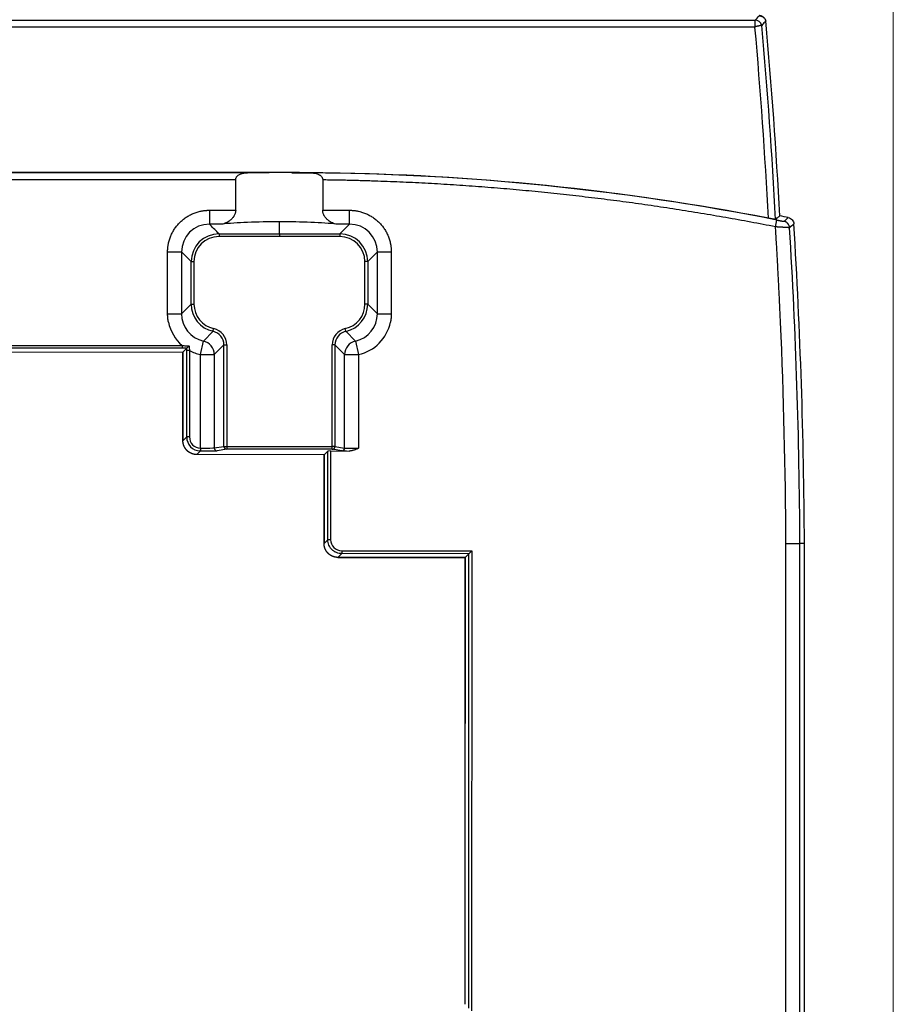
# Model space of a CAD drawing. Header units: millimetres. Extents: x 52 to 568, y 47 to 373.
# Tile 8 of 18: x 226 to 288, y 186 to 256. Entities that reach past the tile are written whole.
import ezdxf

# ---------------------------------------------------------------- set-up
doc = ezdxf.new("R2010")
doc.units = ezdxf.units.MM
doc.layers.add('1', color=7, linetype='Continuous', true_color=0xffffff)

msp = doc.modelspace()

# ---------------------------------------------------------------- linework, layer by layer
at = {"layer": '1', "color": 8, "linetype": 'Continuous', "lineweight": 18}
msp.add_line((288.489, 280.267), (288.489, 139.733), dxfattribs=at)
at = {"layer": '1', "color": 18, "linetype": 'Continuous', "lineweight": 25}
for p, q in [((175.66, 256.344), (278.591, 256.326)), ((278.591, 255.835), (278.591, 256.326)), ((278.583, 255.826), (175.668, 255.844)), ((245.427, 245.409), (208.827, 245.409)), ((241.403, 245.4), (211.993, 245.4)), ((239.517, 242.674), (239.517, 241.72)), ((249.556, 241.72), (249.556, 242.674)), ((244.536, 241.029), (244.536, 241.887)), ((280.056, 241.526), (280.153, 242.016)), ((240.4, 241.72), (239.517, 241.72)), ((249.556, 241.72), (248.637, 241.72)), ((248.864, 241.028), (249.556, 241.72)), ((240.209, 241.028), (244.536, 241.029)), ((240.209, 241.028), (240.209, 240.829)), ((244.536, 240.83), (240.209, 240.829)), ((244.536, 241.029), (248.864, 241.028)), ((248.864, 240.829), (244.536, 240.83)), ((248.864, 241.028), (248.864, 240.829)), ((236.571, 239.727), (237.525, 239.727)), ((237.525, 239.727), (237.526, 235.299)), ((237.525, 239.727), (238.217, 239.036)), ((251.547, 239.727), (250.856, 239.036)), ((251.547, 239.727), (252.502, 239.727)), ((251.547, 235.299), (251.547, 239.727)), ((238.217, 235.99), (238.217, 239.036)), ((238.217, 239.036), (238.416, 239.036)), ((238.416, 239.036), (238.417, 235.99)), ((250.656, 235.99), (250.657, 239.036)), ((250.856, 239.036), (250.657, 239.036)), ((250.856, 239.036), (250.855, 235.99)), ((238.217, 235.99), (237.526, 235.299)), ((238.217, 235.99), (238.417, 235.99)), ((250.855, 235.99), (250.656, 235.99)), ((250.855, 235.99), (251.547, 235.299)), ((236.53, 235.299), (237.526, 235.299)), ((251.547, 235.299), (252.543, 235.299)), ((239.78, 234.045), (239.823, 234.24)), ((249.292, 234.045), (249.25, 234.24)), ((239.087, 233.352), (239.78, 234.045)), ((249.292, 234.045), (249.986, 233.352)), ((216.69, 233.037), (237.566, 233.033)), ((237.566, 232.833), (216.69, 232.837)), ((237.566, 233.033), (237.566, 232.833)), ((237.896, 232.834), (237.626, 232.564)), ((238.874, 232.381), (239.087, 233.352)), ((240.561, 233.072), (239.87, 232.381)), ((240.563, 225.805), (240.561, 233.072)), ((240.561, 233.072), (240.761, 233.072)), ((240.761, 233.072), (240.762, 225.805)), ((248.311, 225.798), (248.312, 233.072)), ((248.511, 233.072), (248.312, 233.072)), ((248.511, 233.072), (248.51, 225.798)), ((249.203, 232.381), (248.511, 233.072)), ((249.986, 233.352), (250.199, 232.38)), ((216.625, 232.568), (237.625, 232.564)), ((237.625, 232.564), (237.624, 226.217)), ((237.625, 226.216), (237.626, 232.564)), ((237.625, 232.564), (237.626, 232.564)), ((237.894, 226.481), (237.895, 232.669)), ((238.095, 232.669), (237.895, 232.669)), ((238.095, 232.669), (238.094, 226.481)), ((238.875, 225.682), (238.874, 232.381)), ((238.874, 232.381), (239.87, 232.381)), ((239.87, 232.381), (239.871, 225.695)), ((249.202, 225.686), (249.203, 232.381)), ((249.203, 232.381), (250.199, 232.38)), ((250.199, 232.38), (250.198, 225.67)), ((237.625, 226.212), (237.894, 226.481)), ((238.094, 226.481), (237.894, 226.481)), ((238.875, 225.682), (238.87, 225.482)), ((239.871, 225.695), (240.563, 225.805)), ((240.563, 225.805), (240.762, 225.805)), ((240.762, 225.805), (240.762, 225.605)), ((240.762, 225.805), (248.311, 225.798)), ((248.311, 225.598), (248.311, 225.798)), ((248.51, 225.798), (248.311, 225.798)), ((248.51, 225.798), (249.202, 225.686)), ((247.728, 225.203), (238.623, 225.212)), ((238.893, 225.481), (238.624, 225.212)), ((240.762, 225.605), (240.07, 225.495)), ((248.311, 225.598), (240.762, 225.605)), ((247.727, 218.853), (247.728, 225.203)), ((247.729, 225.203), (247.728, 218.853)), ((247.729, 225.203), (247.728, 225.203)), ((247.999, 225.472), (247.729, 225.203)), ((247.998, 219.123), (247.999, 225.472)), ((248.199, 225.475), (248.198, 219.123)), ((248.199, 225.475), (249.539, 225.473)), ((249.002, 225.487), (248.311, 225.598)), ((247.728, 218.853), (247.998, 219.123)), ((248.198, 219.123), (247.998, 219.123)), ((282.127, 218.85), (281.804, 218.85)), ((282.127, 181.25), (282.127, 218.85)), ((248.997, 218.123), (248.728, 217.853)), ((248.997, 218.323), (248.997, 218.123)), ((248.997, 218.323), (258.3, 218.321)), ((258.1, 218.121), (248.997, 218.123)), ((258.1, 218.121), (257.83, 217.851)), ((258.094, 185.578), (258.1, 218.121)), ((258.1, 218.121), (258.3, 218.321)), ((258.3, 218.321), (258.294, 185.378)), ((248.727, 217.853), (257.826, 217.851)), ((257.83, 217.851), (248.728, 217.853)), ((257.826, 217.851), (257.828, 205.954)), ((257.828, 205.954), (257.83, 217.851)), ((257.825, 185.848), (257.828, 205.954))]:
    msp.add_line(p, q, dxfattribs=at)
for centre, radius, start, end in [((-94.952, 222.559), 375.828, 3.01309, 5.14692), ((-94.952, 222.559), 375.014, 2.99341, 5.08931), ((-94.952, 222.559), 375.514, 2.97572, 5.10292), ((245.425, 65.53), 179.879, 89.29632, 89.99934), ((245.425, 65.53), 179.879, 79.06408, 89.29632), ((245.425, 65.53), 179.87, 78.86799, 89.5686), ((245.425, 65.53), 180.202, 78.62422, 78.82269), ((-126.918, 216.756), 408.727, 0.29356, 3.46575), ((-126.918, 216.756), 409.05, 0.29329, 3.50066), ((-126.918, 216.756), 407.727, 0.29428, 2.52113)]:
    msp.add_arc(centre, radius, start, end, dxfattribs=at)
for centre, major_axis, ratio, start_param, end_param in [((278.591, 255.826), (0.369, -0.338), 0.99972, 1.011167, 2.311791), ((244.519, 245.314), (5.417, 0), 0.017455, 1.402301, 2.001285), ((244.519, 241.413), (5.417, 0.001), 0.087489, 1.567506, 2.434558), ((244.519, 241.413), (-5.417, 0.001), 0.087489, 3.848627, 4.70913), ((239.54, 239.704), (-1.436, 1.435), 0.985006, 5.501585, 7.064785), ((249.532, 239.704), (1.436, 1.435), 0.985006, 5.501585, 7.064785), ((240.223, 239.022), (-1.423, 1.423), 0.993931, 5.501585, 7.064785), ((240.223, 239.022), (1.283, -1.282), 0.992433, 2.359993, 3.923193), ((248.85, 239.022), (1.423, 1.423), 0.993931, 5.501585, 7.064785), ((248.85, 239.022), (-1.283, -1.282), 0.992433, 2.359993, 3.923193), ((240.223, 236.005), (1.423, 1.423), 0.993931, 2.359993, 3.707098), ((240.223, 236.005), (1.282, 1.283), 0.992433, 2.359993, 3.707098), ((248.849, 236.004), (-1.282, 1.283), 0.992433, 2.57612, 3.923193), ((248.849, 236.004), (-1.423, 1.423), 0.993931, 2.57612, 3.923193), ((239.541, 235.322), (1.435, 1.436), 0.985006, 2.359993, 3.707098), ((249.532, 235.322), (-1.435, 1.436), 0.985006, 2.57612, 3.923193), ((239.541, 235.322), (2.137, 2.138), 0.992433, 2.560771, 3.215466), ((239.556, 233.063), (0.855, 0.855), 0.992433, 5.501585, 6.84869), ((249.517, 233.063), (-0.855, 0.855), 0.992433, 5.717712, 7.064785), ((249.532, 235.322), (-2.137, 2.138), 0.992433, 2.57612, 3.721489), ((239.556, 233.063), (0.715, 0.715), 0.989449, 5.501585, 6.84869), ((249.517, 233.063), (-0.715, 0.715), 0.989449, 5.717712, 7.064785), ((238.874, 232.381), (0.707, -0.707), 0.992433, 0.789196, 2.136301), ((250.199, 232.38), (0.707, 0.707), 0.992433, 1.005323, 2.352396), ((239.541, 235.322), (2.137, 2.138), 0.992433, 3.429875, 3.707098), ((238.894, 226.481), (0.708, 0.707), 0.999883, 2.356703, 3.903134), ((238.894, 226.481), (0.566, 0.565), 0.999805, 2.356703, 3.903134), ((238.875, 225.698), (-1, 0.001), 0.016756, 1.586388, 3.05435), ((238.893, 225.681), (0, 0.2), 0.015567, 1.570811, 3.127628), ((240.07, 225.695), (-0.031, 0.198), 0.9961, 1.414274, 2.982685), ((240.762, 225.805), (-0.031, 0.198), 0.9961, 1.414274, 2.982685), ((248.311, 225.798), (-0.032, -0.197), 0.996097, 0.158858, 1.729257), ((249.003, 225.687), (-0.032, -0.197), 0.996097, 0.158858, 1.729257), ((250.198, 225.687), (-1, 0.001), 0.016756, 0.087283, 1.57081), ((238.875, 225.498), (-1.2, 0.001), 0.013964, 1.58638, 3.054343), ((248.199, 225.472), (-0.2, 0), 0.013964, 4.7124, 6.269234), ((250.198, 225.487), (-1.2, 0.001), 0.013964, 0.087278, 0.989345)]:
    msp.add_ellipse(centre, major_axis=major_axis, ratio=ratio, start_param=start_param, end_param=end_param, dxfattribs=at)
for points, degree in [([(278.591, 256.326), (278.687, 256.431), (278.783, 256.535), (278.879, 256.64)], 3), ([(279.073, 255.959), (279.073, 255.959)], 1), ([(242.258, 245.4), (241.973, 245.4), (241.688, 245.4), (241.403, 245.4)], 3), ([(245.427, 245.408), (245.427, 245.409)], 1), ([(245.427, 245.408), (245.662, 245.407), (246.121, 245.404), (246.563, 245.399), (246.779, 245.395)], 3), ([(241.403, 244.9), (212.849, 244.9)], 1), ([(241.403, 242.716), (241.403, 244.9)], 1), ([(251.353, 244.802), (249.494, 244.864), (247.634, 244.887)], 2), ([(247.634, 244.887), (247.634, 242.716)], 1), ([(236.529, 239.727), (236.529, 240.323), (236.982, 241.421), (237.822, 242.261), (238.921, 242.716), (239.517, 242.716)], 2), ([(239.517, 242.716), (241.403, 242.716)], 1), ([(239.517, 242.716), (239.517, 242.702), (239.517, 242.688), (239.517, 242.674)], 3), ([(247.634, 242.716), (249.556, 242.716)], 1), ([(249.556, 242.716), (250.151, 242.716), (251.25, 242.262), (252.09, 241.422), (252.544, 240.323), (252.544, 239.727)], 2), ([(249.556, 242.674), (249.556, 242.688), (249.556, 242.702), (249.556, 242.716)], 3), ([(280.66, 241.924), (280.763, 242.014), (280.866, 242.103), (280.969, 242.192)], 3), ([(280.414, 234.691), (280.264, 238.11), (280.056, 241.526)], 2), ([(281.369, 241.732), (281.266, 241.643), (281.164, 241.553), (281.061, 241.464)], 3), ([(236.529, 239.727), (236.543, 239.727), (236.557, 239.727), (236.571, 239.727)], 3), ([(236.53, 235.299), (236.529, 239.727)], 1), ([(252.502, 239.727), (252.516, 239.727), (252.53, 239.727), (252.544, 239.727)], 3), ([(252.544, 239.727), (252.543, 235.299)], 1), ([(236.59, 234.698), (236.53, 234.995), (236.53, 235.299)], 2), ([(252.543, 235.299), (252.543, 234.994), (252.482, 234.696)], 2), ([(237.896, 232.834), (237.786, 232.834), (237.677, 232.833), (237.566, 232.833)], 3), ([(237.895, 232.669), (237.895, 232.724), (237.896, 232.779), (237.896, 232.834)], 3), ([(237.896, 232.834), (237.896, 232.834), (237.896, 232.834), (237.896, 232.834)], 3), ([(248.198, 219.123), (248.197, 218.699), (248.572, 218.323), (248.997, 218.323)], 3), ([(280.804, 201.85), (280.804, 218.85)], 1), ([(281.803, 201.85), (281.803, 207.516), (281.803, 213.183), (281.803, 218.85)], 3), ([(280.804, 200.35), (280.804, 201.85)], 1), ([(281.803, 200.35), (281.803, 200.85), (281.803, 201.35), (281.803, 201.85)], 3), ([(280.804, 184.85), (280.804, 200.35)], 1), ([(281.803, 184.85), (281.803, 190.016), (281.803, 195.183), (281.803, 200.35)], 3)]:
    msp.add_open_spline(points, degree=degree, dxfattribs=at)
for points, degree, knots in [([(279.359, 256.292), (279.352, 256.318), (279.333, 256.369), (279.306, 256.416), (279.283, 256.449), (279.275, 256.46), (279.258, 256.481), (279.249, 256.492), (279.222, 256.521), (279.202, 256.539), (279.169, 256.564), (279.158, 256.571), (279.135, 256.586), (279.123, 256.593), (279.088, 256.612), (279.063, 256.622), (279.024, 256.635), (279.011, 256.639), (278.985, 256.646), (278.972, 256.648), (278.932, 256.655), (278.905, 256.657), (278.877, 256.657)], 3, [0, 0, 0, 0, 0.125, 0.25, 0.25, 0.3125, 0.3125, 0.375, 0.375, 0.5, 0.5, 0.5625, 0.5625, 0.625, 0.625, 0.75, 0.75, 0.8125, 0.8125, 0.875, 0.875, 1, 1, 1, 1]), ([(278.879, 256.64), (278.906, 256.64), (278.958, 256.636), (279.009, 256.624), (279.047, 256.611), (279.06, 256.607), (279.084, 256.596), (279.096, 256.591), (279.131, 256.573), (279.153, 256.559), (279.185, 256.536), (279.196, 256.527), (279.216, 256.51), (279.225, 256.501), (279.253, 256.473), (279.27, 256.453), (279.293, 256.421), (279.3, 256.41), (279.314, 256.387), (279.32, 256.376), (279.338, 256.34), (279.348, 256.316), (279.356, 256.291)], 3, [0, 0, 0, 0, 0.125, 0.25, 0.25, 0.3125, 0.3125, 0.375, 0.375, 0.5, 0.5, 0.5625, 0.5625, 0.625, 0.625, 0.75, 0.75, 0.8125, 0.8125, 0.875, 0.875, 1, 1, 1, 1]), ([(279.361, 256.274), (279.355, 256.269), (279.35, 256.263), (279.323, 256.234), (279.302, 256.21), (279.212, 256.111), (279.142, 256.035), (279.073, 255.959)], 3, [0, 0, 0, 0, 0.055513, 0.055513, 0.277565, 0.277565, 1, 1, 1, 1]), ([(278.583, 255.826), (278.584, 255.827), (278.585, 255.828), (278.588, 255.831), (278.59, 255.833), (278.591, 255.835)], 3, [0, 0, 0, 0, 0.371914, 0.371914, 1, 1, 1, 1]), ([(279.073, 255.959), (279.073, 255.959), (279.069, 255.958), (279.059, 255.956), (279.055, 255.956), (279.045, 255.954), (279.039, 255.953), (279.02, 255.949), (279.005, 255.946), (278.978, 255.941), (278.969, 255.94), (278.948, 255.936), (278.937, 255.933), (278.903, 255.927), (278.879, 255.922), (278.839, 255.913), (278.825, 255.91), (278.798, 255.904), (278.783, 255.901), (278.754, 255.894), (278.74, 255.89), (278.71, 255.882), (278.695, 255.878), (278.664, 255.869), (278.649, 255.864), (278.626, 255.855), (278.619, 255.852), (278.608, 255.847), (278.604, 255.845), (278.598, 255.84), (278.594, 255.838), (278.591, 255.835)], 3, [0, 0, 0, 0, 0.125, 0.125, 0.1875, 0.1875, 0.25, 0.25, 0.375, 0.375, 0.4375, 0.4375, 0.5, 0.5, 0.625, 0.625, 0.6875, 0.6875, 0.75, 0.75, 0.8125, 0.8125, 0.875, 0.875, 0.9375, 0.9375, 0.96875, 0.96875, 0.984375, 0.984375, 1, 1, 1, 1]), ([(241.403, 244.9), (241.403, 244.926), (241.406, 244.951), (241.414, 244.987), (241.417, 244.999), (241.425, 245.023), (241.429, 245.035), (241.444, 245.068), (241.456, 245.089), (241.475, 245.119), (241.482, 245.128), (241.497, 245.146), (241.505, 245.155), (241.528, 245.18), (241.545, 245.196), (241.579, 245.225), (241.598, 245.238), (241.654, 245.274), (241.693, 245.294), (241.754, 245.319), (241.774, 245.327), (241.816, 245.341), (241.837, 245.347), (241.902, 245.364), (241.945, 245.373), (242.033, 245.387), (242.077, 245.392), (242.167, 245.398), (242.212, 245.4), (242.258, 245.4)], 3, [0, 0, 0, 0, 0.0625, 0.0625, 0.09375, 0.09375, 0.125, 0.125, 0.1875, 0.1875, 0.21875, 0.21875, 0.25, 0.25, 0.3125, 0.3125, 0.375, 0.375, 0.5, 0.5, 0.5625, 0.5625, 0.625, 0.625, 0.75, 0.75, 0.875, 0.875, 1, 1, 1, 1]), ([(246.779, 245.395), (246.825, 245.395), (246.871, 245.392), (246.96, 245.385), (247.004, 245.38), (247.092, 245.366), (247.135, 245.356), (247.219, 245.333), (247.261, 245.319), (247.323, 245.293), (247.343, 245.284), (247.382, 245.263), (247.402, 245.252), (247.439, 245.227), (247.457, 245.213), (247.492, 245.184), (247.509, 245.169), (247.54, 245.135), (247.555, 245.116), (247.581, 245.077), (247.593, 245.055), (247.608, 245.022), (247.612, 245.01), (247.62, 244.986), (247.623, 244.974), (247.631, 244.938), (247.634, 244.913), (247.634, 244.887)], 3, [0, 0, 0, 0, 0.125, 0.125, 0.25, 0.25, 0.375, 0.375, 0.5, 0.5, 0.5625, 0.5625, 0.625, 0.625, 0.6875, 0.6875, 0.75, 0.75, 0.8125, 0.8125, 0.875, 0.875, 0.90625, 0.90625, 0.9375, 0.9375, 1, 1, 1, 1]), ([(280.056, 241.526), (272.958, 242.922), (265.767, 243.743), (258.58, 244.564), (251.353, 244.803)], 2, [0, 0, 0, 0.5, 0.5, 1, 1, 1]), ([(241.403, 242.716), (241.403, 242.678), (241.4, 242.64), (241.391, 242.584), (241.387, 242.565), (241.378, 242.528), (241.373, 242.51), (241.356, 242.457), (241.342, 242.422), (241.311, 242.357), (241.294, 242.325), (241.265, 242.28), (241.256, 242.265), (241.236, 242.236), (241.225, 242.222), (241.194, 242.181), (241.172, 242.155), (241.127, 242.106), (241.104, 242.082), (241.056, 242.037), (241.032, 242.016), (240.958, 241.955), (240.908, 241.92), (240.807, 241.857), (240.756, 241.83), (240.692, 241.801), (240.679, 241.795), (240.653, 241.784), (240.64, 241.779), (240.601, 241.765), (240.576, 241.757), (240.5, 241.735), (240.449, 241.725), (240.4, 241.72)], 3, [0, 0, 0, 0, 0.0625, 0.0625, 0.09375, 0.09375, 0.125, 0.125, 0.1875, 0.1875, 0.25, 0.25, 0.28125, 0.28125, 0.3125, 0.3125, 0.375, 0.375, 0.4375, 0.4375, 0.5, 0.5, 0.625, 0.625, 0.75, 0.75, 0.78125, 0.78125, 0.8125, 0.8125, 0.875, 0.875, 1, 1, 1, 1]), ([(248.637, 241.72), (248.588, 241.725), (248.538, 241.735), (248.436, 241.764), (248.385, 241.783), (248.308, 241.818), (248.282, 241.83), (248.231, 241.858), (248.205, 241.873), (248.129, 241.92), (248.079, 241.955), (248.006, 242.015), (247.982, 242.036), (247.946, 242.07), (247.935, 242.081), (247.911, 242.105), (247.9, 242.117), (247.865, 242.155), (247.844, 242.181), (247.802, 242.236), (247.782, 242.264), (247.753, 242.31), (247.744, 242.325), (247.727, 242.357), (247.719, 242.373), (247.695, 242.422), (247.682, 242.456), (247.664, 242.51), (247.659, 242.528), (247.65, 242.565), (247.646, 242.583), (247.637, 242.64), (247.634, 242.678), (247.634, 242.716)], 3, [0, 0, 0, 0, 0.125, 0.125, 0.25, 0.25, 0.3125, 0.3125, 0.375, 0.375, 0.5, 0.5, 0.5625, 0.5625, 0.59375, 0.59375, 0.625, 0.625, 0.6875, 0.6875, 0.75, 0.75, 0.78125, 0.78125, 0.8125, 0.8125, 0.875, 0.875, 0.90625, 0.90625, 0.9375, 0.9375, 1, 1, 1, 1]), ([(280.055, 242.053), (280.055, 242.052), (280.051, 242.053), (280.04, 242.054), (280.036, 242.054), (280.026, 242.056), (280.02, 242.057), (280, 242.06), (279.984, 242.062), (279.956, 242.067), (279.946, 242.069), (279.925, 242.073), (279.914, 242.075), (279.878, 242.081), (279.853, 242.086), (279.812, 242.093), (279.798, 242.096), (279.769, 242.101), (279.74, 242.106), (279.709, 242.112), (279.678, 242.118), (279.662, 242.121), (279.615, 242.13), (279.582, 242.136), (279.55, 242.143)], 3, [0, 0, 0, 0, 0.125, 0.125, 0.1875, 0.1875, 0.25, 0.25, 0.375, 0.375, 0.4375, 0.4375, 0.5, 0.5, 0.625, 0.625, 0.6875, 0.6875, 0.75, 0.8125, 0.8125, 0.875, 0.875, 1, 1, 1, 1]), ([(280.055, 242.053), (280.097, 242.089), (280.139, 242.126), (280.239, 242.213), (280.298, 242.263), (280.356, 242.314)], 3, [0, 0, 0, 0, 0.417058, 0.417058, 1, 1, 1, 1]), ([(280.153, 242.016), (280.156, 242.015), (280.163, 242.014), (280.174, 242.012), (280.184, 242.01), (280.195, 242.008), (280.205, 242.006), (280.216, 242.004), (280.226, 242.002), (280.236, 242), (280.247, 241.998), (280.257, 241.996), (280.267, 241.994), (280.277, 241.992), (280.287, 241.99), (280.297, 241.988), (280.307, 241.986), (280.317, 241.984), (280.326, 241.982), (280.336, 241.981), (280.346, 241.979), (280.355, 241.977), (280.365, 241.975), (280.375, 241.973), (280.384, 241.971), (280.393, 241.97), (280.403, 241.968), (280.412, 241.966), (280.421, 241.965), (280.43, 241.963), (280.439, 241.961), (280.449, 241.959), (280.458, 241.958), (280.466, 241.956), (280.475, 241.955), (280.484, 241.953), (280.496, 241.951), (280.51, 241.948), (280.527, 241.945), (280.543, 241.942), (280.557, 241.94), (280.571, 241.937), (280.584, 241.935), (280.595, 241.933), (280.606, 241.931), (280.616, 241.93), (280.625, 241.928), (280.633, 241.927), (280.64, 241.926), (280.646, 241.925), (280.651, 241.925), (280.655, 241.924), (280.658, 241.924), (280.66, 241.924), (280.66, 241.924)], 3, [0, 0, 0, 0, 0.013969, 0.027871, 0.041712, 0.0555, 0.069241, 0.082942, 0.096611, 0.110255, 0.123881, 0.137497, 0.15111, 0.164727, 0.178356, 0.192004, 0.205678, 0.219386, 0.233134, 0.246931, 0.260782, 0.274696, 0.288678, 0.302736, 0.316876, 0.331105, 0.345429, 0.359855, 0.374389, 0.389037, 0.403804, 0.418697, 0.433721, 0.448882, 0.464184, 0.479634, 0.495236, 0.527199, 0.558609, 0.589511, 0.619955, 0.649995, 0.679684, 0.709078, 0.738236, 0.767217, 0.796081, 0.82489, 0.853705, 0.882587, 0.911598, 0.940798, 0.970246, 1, 1, 1, 1]), ([(280.969, 242.192), (281.022, 242.181), (281.074, 242.162), (281.168, 242.107), (281.211, 242.072), (281.283, 241.989), (281.312, 241.942), (281.353, 241.841), (281.366, 241.787), (281.369, 241.732)], 3, [0, 0, 0, 0, 0.25, 0.25, 0.5, 0.5, 0.75, 0.75, 1, 1, 1, 1]), ([(240.209, 241.028), (240.182, 241.055), (240.156, 241.081), (239.925, 241.312), (239.721, 241.516), (239.517, 241.72)], 3, [0, 0, 0, 0, 0.115562, 0.115562, 1, 1, 1, 1]), ([(281.061, 241.464), (281.061, 241.464), (281.061, 241.464), (281.06, 241.464), (281.059, 241.464), (281.058, 241.464), (281.057, 241.464), (281.055, 241.464), (281.053, 241.464), (281.051, 241.464), (281.048, 241.464), (281.045, 241.464), (281.042, 241.465), (281.039, 241.465), (281.035, 241.465), (281.03, 241.465), (281.026, 241.466), (281.021, 241.466), (281.016, 241.466), (281.01, 241.467), (281.004, 241.467), (280.998, 241.467), (280.991, 241.468), (280.984, 241.468), (280.977, 241.469), (280.969, 241.469), (280.961, 241.47), (280.953, 241.47), (280.944, 241.471), (280.934, 241.472), (280.925, 241.472), (280.915, 241.473), (280.904, 241.474), (280.893, 241.474), (280.882, 241.475), (280.87, 241.476), (280.858, 241.477), (280.845, 241.477), (280.832, 241.478), (280.819, 241.479), (280.805, 241.48), (280.791, 241.481), (280.776, 241.482), (280.761, 241.482), (280.746, 241.483), (280.73, 241.484), (280.713, 241.485), (280.697, 241.486), (280.68, 241.487), (280.662, 241.488), (280.644, 241.489), (280.626, 241.49), (280.607, 241.492), (280.588, 241.493), (280.568, 241.494), (280.548, 241.495), (280.528, 241.496), (280.507, 241.497), (280.486, 241.499), (280.465, 241.5), (280.443, 241.501), (280.421, 241.502), (280.399, 241.504), (280.376, 241.505), (280.353, 241.507), (280.329, 241.508), (280.306, 241.509), (280.282, 241.511), (280.258, 241.512), (280.233, 241.514), (280.209, 241.515), (280.184, 241.517), (280.158, 241.519), (280.133, 241.52), (280.108, 241.522), (280.082, 241.524), (280.065, 241.525), (280.056, 241.526)], 3, [0, 0, 0, 0, 0.010076, 0.020238, 0.030487, 0.040823, 0.051246, 0.061756, 0.072352, 0.083036, 0.093807, 0.104665, 0.11561, 0.126642, 0.137762, 0.14897, 0.160265, 0.171648, 0.183118, 0.194676, 0.206322, 0.218056, 0.229878, 0.241787, 0.253785, 0.265871, 0.278045, 0.290307, 0.302657, 0.315096, 0.327623, 0.340238, 0.352942, 0.365734, 0.378615, 0.391584, 0.404642, 0.417789, 0.431024, 0.444348, 0.457761, 0.471262, 0.484853, 0.498532, 0.5123, 0.526157, 0.540103, 0.554138, 0.568262, 0.582475, 0.596777, 0.611169, 0.625649, 0.640219, 0.654878, 0.669626, 0.684463, 0.69939, 0.714406, 0.729512, 0.744707, 0.759991, 0.775365, 0.790828, 0.80638, 0.822023, 0.837754, 0.853575, 0.869486, 0.885487, 0.901577, 0.917756, 0.934026, 0.950385, 0.966833, 0.983372, 1, 1, 1, 1]), ([(244.536, 241.029), (244.536, 241.028), (244.536, 241.026), (244.536, 241.019), (244.536, 241.015), (244.536, 241.004), (244.536, 240.996), (244.536, 240.986), (244.536, 240.983), (244.536, 240.982), (244.536, 240.981), (244.536, 240.98), (244.536, 240.98), (244.536, 240.975), (244.536, 240.97), (244.536, 240.956), (244.536, 240.946), (244.536, 240.925), (244.536, 240.915), (244.536, 240.892), (244.536, 240.88), (244.536, 240.856), (244.536, 240.843), (244.536, 240.83)], 3, [0, 0, 0, 0, 0.125, 0.125, 0.25, 0.25, 0.375, 0.40625, 0.421875, 0.421875, 0.429687, 0.429687, 0.4375, 0.4375, 0.5, 0.5, 0.625, 0.625, 0.75, 0.75, 0.875, 0.875, 1, 1, 1, 1]), ([(237.566, 233.033), (237.65, 233.026), (237.734, 233.019), (237.901, 233.004), (237.985, 232.996), (238.068, 232.989)], 3, [0, 0, 0, 0, 0.5, 0.5, 1, 1, 1, 1]), ([(238.068, 232.989), (238.063, 232.985), (238.058, 232.98), (238.048, 232.971), (238.044, 232.966), (238.029, 232.953), (238.02, 232.944), (238.001, 232.927), (237.992, 232.919), (237.974, 232.903), (237.966, 232.895), (237.95, 232.88), (237.942, 232.874), (237.932, 232.864), (237.928, 232.861), (237.922, 232.855), (237.916, 232.85), (237.911, 232.845), (237.906, 232.842), (237.904, 232.84), (237.899, 232.836), (237.897, 232.834), (237.896, 232.834)], 3, [0, 0, 0, 0, 0.0625, 0.0625, 0.125, 0.125, 0.25, 0.25, 0.375, 0.375, 0.5, 0.5, 0.625, 0.625, 0.6875, 0.6875, 0.75, 0.8125, 0.8125, 0.875, 0.875, 1, 1, 1, 1]), ([(238.068, 232.989), (238.073, 232.937), (238.078, 232.884), (238.087, 232.777), (238.091, 232.723), (238.095, 232.669)], 3, [0, 0, 0, 0, 0.5, 0.5, 1, 1, 1, 1]), ([(238.623, 225.217), (238.618, 225.217), (238.608, 225.217), (238.592, 225.218), (238.576, 225.218), (238.561, 225.219), (238.546, 225.22), (238.53, 225.222), (238.515, 225.223), (238.5, 225.225), (238.484, 225.227), (238.469, 225.229), (238.454, 225.232), (238.439, 225.235), (238.424, 225.237), (238.409, 225.241), (238.394, 225.244), (238.38, 225.248), (238.365, 225.251), (238.351, 225.255), (238.336, 225.26), (238.322, 225.264), (238.307, 225.269), (238.293, 225.274), (238.279, 225.279), (238.265, 225.284), (238.251, 225.289), (238.238, 225.295), (238.224, 225.301), (238.211, 225.307), (238.197, 225.313), (238.184, 225.319), (238.171, 225.326), (238.158, 225.333), (238.145, 225.34), (238.132, 225.347), (238.12, 225.354), (238.107, 225.361), (238.095, 225.369), (238.082, 225.377), (238.07, 225.385), (238.058, 225.393), (238.047, 225.401), (238.035, 225.409), (238.023, 225.418), (238.012, 225.426), (238.001, 225.435), (237.99, 225.444), (237.979, 225.453), (237.968, 225.463), (237.958, 225.472), (237.947, 225.481), (237.937, 225.491), (237.927, 225.501), (237.913, 225.514), (237.897, 225.531), (237.877, 225.552), (237.858, 225.574), (237.84, 225.596), (237.822, 225.62), (237.805, 225.643), (237.789, 225.668), (237.773, 225.692), (237.758, 225.718), (237.743, 225.744), (237.729, 225.77), (237.716, 225.797), (237.704, 225.825), (237.693, 225.853), (237.682, 225.881), (237.672, 225.91), (237.663, 225.94), (237.655, 225.969), (237.648, 225.999), (237.642, 226.03), (237.636, 226.06), (237.632, 226.091), (237.629, 226.123), (237.626, 226.154), (237.625, 226.186), (237.624, 226.207), (237.624, 226.217)], 3, [0, 0, 0, 0, 0.009938, 0.019857, 0.029756, 0.039636, 0.049496, 0.059337, 0.069159, 0.078961, 0.088744, 0.098507, 0.108252, 0.117976, 0.127682, 0.137368, 0.147034, 0.156681, 0.166309, 0.175918, 0.185507, 0.195076, 0.204627, 0.214158, 0.223669, 0.233161, 0.242634, 0.252087, 0.261521, 0.270936, 0.280331, 0.289707, 0.299064, 0.308401, 0.317719, 0.327017, 0.336296, 0.345556, 0.354796, 0.364017, 0.373219, 0.382401, 0.391564, 0.400707, 0.409831, 0.418936, 0.428021, 0.437087, 0.446134, 0.455161, 0.464169, 0.473158, 0.482127, 0.491077, 0.500007, 0.518219, 0.536513, 0.554888, 0.573344, 0.591882, 0.610501, 0.629202, 0.647984, 0.666848, 0.685793, 0.70482, 0.723928, 0.743117, 0.762388, 0.781741, 0.801175, 0.820691, 0.840288, 0.859967, 0.879727, 0.899568, 0.919492, 0.939496, 0.959583, 0.979751, 1, 1, 1, 1]), ([(238.875, 225.682), (238.878, 225.681), (238.882, 225.681), (238.887, 225.681), (238.889, 225.681), (238.89, 225.681)], 3, [0, 0, 0, 0, 0.658895, 0.658895, 1, 1, 1, 1]), ([(250.198, 225.67), (250.185, 225.664), (250.172, 225.658), (250.145, 225.647), (250.106, 225.629), (250.066, 225.612), (249.986, 225.578), (249.932, 225.557), (249.85, 225.529), (249.822, 225.521), (249.766, 225.505), (249.739, 225.498), (249.682, 225.487), (249.654, 225.482), (249.597, 225.475), (249.568, 225.473), (249.539, 225.473)], 3, [0, 0, 0, 0, 0.0625, 0.0625, 0.125, 0.25, 0.25, 0.5, 0.5, 0.625, 0.625, 0.75, 0.75, 0.875, 0.875, 1, 1, 1, 1]), ([(238.893, 225.481), (238.891, 225.481), (238.888, 225.481), (238.88, 225.481), (238.875, 225.481), (238.87, 225.482)], 3, [0, 0, 0, 0, 0.341106, 0.341106, 1, 1, 1, 1]), ([(248.727, 217.853), (248.722, 217.853), (248.711, 217.853), (248.696, 217.854), (248.68, 217.854), (248.665, 217.855), (248.649, 217.856), (248.634, 217.857), (248.619, 217.859), (248.603, 217.861), (248.588, 217.863), (248.573, 217.865), (248.558, 217.867), (248.543, 217.87), (248.528, 217.873), (248.513, 217.876), (248.498, 217.88), (248.483, 217.883), (248.469, 217.887), (248.454, 217.891), (248.44, 217.895), (248.425, 217.9), (248.411, 217.904), (248.397, 217.909), (248.383, 217.914), (248.369, 217.919), (248.355, 217.925), (248.341, 217.93), (248.328, 217.936), (248.314, 217.942), (248.301, 217.948), (248.288, 217.955), (248.274, 217.961), (248.261, 217.968), (248.249, 217.975), (248.236, 217.982), (248.223, 217.989), (248.211, 217.997), (248.198, 218.004), (248.186, 218.012), (248.174, 218.02), (248.162, 218.028), (248.15, 218.036), (248.138, 218.045), (248.127, 218.053), (248.116, 218.062), (248.104, 218.071), (248.093, 218.08), (248.082, 218.089), (248.072, 218.098), (248.061, 218.107), (248.051, 218.117), (248.04, 218.126), (248.03, 218.136), (248.017, 218.149), (248, 218.166), (247.981, 218.188), (247.962, 218.209), (247.943, 218.232), (247.926, 218.255), (247.908, 218.279), (247.892, 218.303), (247.876, 218.328), (247.861, 218.353), (247.846, 218.379), (247.833, 218.406), (247.82, 218.433), (247.807, 218.46), (247.796, 218.488), (247.785, 218.517), (247.776, 218.546), (247.767, 218.575), (247.758, 218.605), (247.751, 218.635), (247.745, 218.665), (247.74, 218.696), (247.735, 218.727), (247.732, 218.758), (247.729, 218.79), (247.728, 218.821), (247.727, 218.843), (247.727, 218.853)], 3, [0, 0, 0, 0, 0.009939, 0.019858, 0.029757, 0.039638, 0.049499, 0.05934, 0.069162, 0.078965, 0.088748, 0.098512, 0.108257, 0.117982, 0.127687, 0.137374, 0.14704, 0.156688, 0.166316, 0.175925, 0.185514, 0.195084, 0.204634, 0.214165, 0.223677, 0.233169, 0.242642, 0.252095, 0.261529, 0.270944, 0.280339, 0.289715, 0.299071, 0.308408, 0.317726, 0.327024, 0.336303, 0.345563, 0.354803, 0.364023, 0.373225, 0.382407, 0.391569, 0.400712, 0.409836, 0.41894, 0.428025, 0.437091, 0.446137, 0.455164, 0.464171, 0.473159, 0.482128, 0.491077, 0.500007, 0.518218, 0.536511, 0.554885, 0.57334, 0.591877, 0.610496, 0.629196, 0.647978, 0.666841, 0.685786, 0.704812, 0.72392, 0.74311, 0.762381, 0.781734, 0.801168, 0.820684, 0.840281, 0.859961, 0.879721, 0.899564, 0.919488, 0.939493, 0.959581, 0.979749, 1, 1, 1, 1]), ([(248.997, 218.123), (248.932, 218.123), (248.866, 218.129), (248.738, 218.155), (248.675, 218.174), (248.554, 218.224), (248.496, 218.255), (248.387, 218.328), (248.337, 218.369), (248.244, 218.462), (248.202, 218.513), (248.13, 218.622), (248.099, 218.68), (248.049, 218.8), (248.03, 218.863), (248.004, 218.992), (247.998, 219.057), (247.998, 219.123)], 3, [0, 0, 0, 0, 0.125, 0.125, 0.25, 0.25, 0.375, 0.375, 0.5, 0.5, 0.625, 0.625, 0.75, 0.75, 0.875, 0.875, 1, 1, 1, 1]), ([(280.804, 218.85), (280.868, 218.85), (280.933, 218.85), (281.06, 218.85), (281.122, 218.85), (281.242, 218.85), (281.3, 218.851), (281.408, 218.851), (281.458, 218.851), (281.551, 218.851), (281.593, 218.851), (281.666, 218.851), (281.697, 218.851), (281.748, 218.85), (281.768, 218.85), (281.795, 218.85), (281.802, 218.85), (281.804, 218.85)], 3, [0, 0, 0, 0, 0.125, 0.125, 0.25, 0.25, 0.375, 0.375, 0.5, 0.5, 0.625, 0.625, 0.75, 0.75, 0.875, 0.875, 1, 1, 1, 1])]:
    msp.add_open_spline(points, degree=degree, knots=knots, dxfattribs=at)
msp.add_rational_spline([(281.061, 241.464), (281.047, 241.7), (280.892, 241.878), (280.66, 241.924)], [1, 0.861439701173, 0.861439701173, 1], degree=3, dxfattribs=at)

doc.saveas('drawing.dxf')
